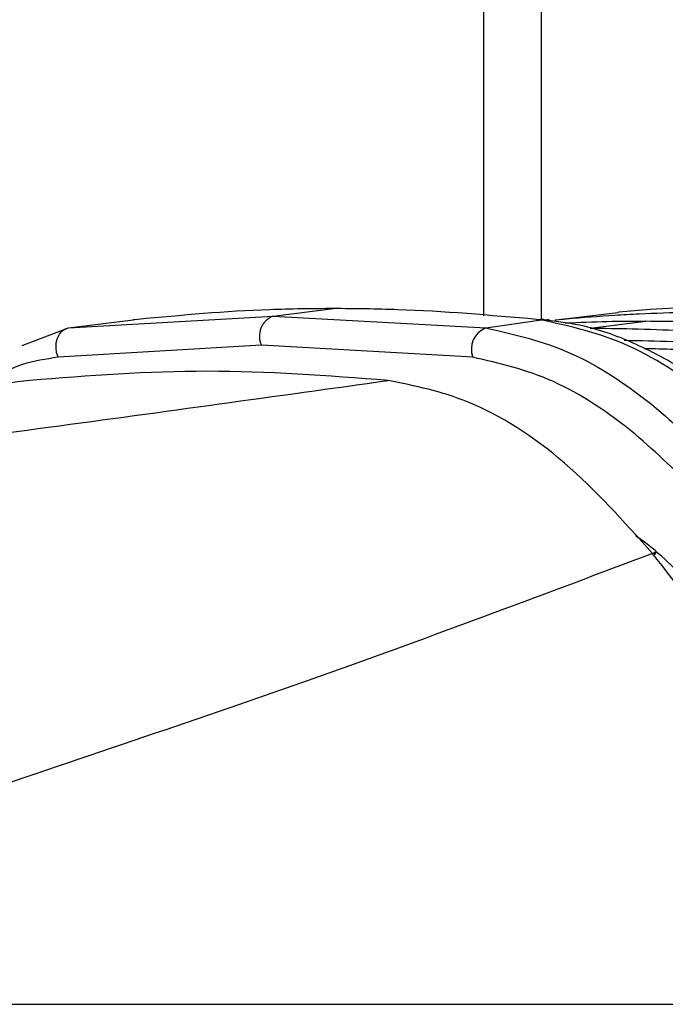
# Paper-space layout '2.5M DUO Surface Plate' of a CAD drawing. Header units: millimetres. Extents: x 20 to 18989, y 40 to 15016.
# Tile 18 of 109: x 6606 to 6644, y 5864 to 5921. Entities that reach past the tile are written whole.
import ezdxf

# ---------------------------------------------------------------- set-up
doc = ezdxf.new("R2010")
doc.units = ezdxf.units.MM
doc.layers.add('COMPONENT_GEOMETRY', color=7, linetype='Continuous')
doc.styles.add('SLDTEXTSTYLE1', font='TXT', dxfattribs={"width": 0.75})
doc.dimstyles.new('SLDDIMSTYLE0', dxfattribs={"dimtxt": 150, "dimasz": 6.604, "dimexe": 0, "dimexo": 0.0625, "dimgap": 37.5, "dimtad": 0, "dimtih": 1, "dimtoh": 1, "dimdec": 0, "dimlfac": 0.5, "dimrnd": 1e-09, "dimzin": 12, "dimdsep": 46, "dimtxsty": 'SLDTEXTSTYLE1', "dimsah": 1, "dimcen": 0.09, "dimadec": 0, "dimazin": 3, "dimtfac": 1, "dimtdec": 0, "dimtofl": 0, "dimtmove": 0, "dimatfit": 3, "dimfxl": 1, "dimfrac": 2, "dimtolj": 1, "dimtzin": 12, "dimarcsym": 0})

# ---------------------------------------------------------------- blocks, each defined once
blk = doc.blocks.new('_D_10')
at = {"layer": 'COMPONENT_GEOMETRY', "color": 7, "ltscale": 2}
for p, q in [((6638.523, 7959.491), (750.747, 7959.491)), ((757.097, 7959.491), (757.097, 5158.054)), ((757.097, 2118.491), (757.097, 4919.929)), ((6459.749, 2118.491), (750.747, 2118.491))]:
    blk.add_line(p, q, dxfattribs=at)
for points in [[(757.097, 7959.491), (756.081, 7952.887), (758.113, 7952.887)], [(757.097, 2118.491), (758.113, 2125.095), (756.081, 2125.095)]]:
    blk.add_solid(points, dxfattribs=at)
at = {"layer": 'COMPONENT_GEOMETRY', "color": 7, "ltscale": 2, "insert": (535.431, 5113.289), "char_height": 150, "attachment_point": 1, "style": 'SLDTEXTSTYLE1'}
blk.add_mtext('2921', dxfattribs=at)

psp = doc.layouts.new('2.5M DUO Surface Plate')

# ---------------------------------------------------------------- linework, layer by layer
at = {"color": 7, "linetype": 'Continuous', "lineweight": 25, "ltscale": 2}
for p, q in [((6633.394, 5903.888), (6633.394, 6408.556)), ((6621.039, 5903.87), (6624.569, 5904.307)), ((6637.624, 5903.649), (6641.239, 5904.086)), ((6641.298, 5904.091), (6641.239, 5904.086)), ((6609.056, 5903.173), (6621.039, 5903.87)), ((6609.056, 5903.173), (6612.846, 5903.64)), ((6612.931, 5903.65), (6612.846, 5903.64)), ((6613.118, 5903.672), (6612.931, 5903.65)), ((6621.039, 5903.87), (6633.497, 5903.173)), ((6633.497, 5903.173), (6636.765, 5903.64)), ((6636.674, 5903.65), (6636.473, 5903.672)), ((6636.765, 5903.64), (6636.674, 5903.65)), ((6637.21, 5903.645), (6637.115, 5903.655)), ((6637.568, 5903.643), (6637.624, 5903.649)), ((6639.619, 5903.158), (6642.875, 5903.561)), ((6606.337, 5902.145), (6609.056, 5903.173)), ((6620.348, 5902.157), (6608.438, 5901.454)), ((6632.738, 5901.454), (6620.348, 5902.157)), ((6605.242, 5863.556), (6662.078, 5863.556))]:
    psp.add_line(p, q, dxfattribs=at)
at = {"color": 8, "linetype": 'Continuous', "lineweight": 25, "ltscale": 2}
for p, q in [((6636.742, 6408.556), (6636.742, 5903.688)), ((6637.548, 5903.631), (6637.624, 5903.649))]:
    psp.add_line(p, q, dxfattribs=at)
at = {"color": 7, "linetype": 'Continuous', "lineweight": 25, "ltscale": 2, "flags": 128}
for points in [[(6636.473, 5903.672), (6636.772, 5903.687), (6636.904, 5903.678)], [(6636.674, 5903.65), (6636.974, 5903.666), (6637.115, 5903.656)], [(6636.765, 5903.64), (6637.066, 5903.656), (6637.21, 5903.646)], [(6608.438, 5901.454), (6608.353, 5901.727), (6608.317, 5902.015), (6608.333, 5902.3), (6608.4, 5902.568), (6608.513, 5902.801), (6608.666, 5902.986), (6608.851, 5903.112), (6609.056, 5903.173)], [(6643.271, 5889.962), (6643.347, 5890.004), (6643.405, 5890.03), (6643.443, 5890.039), (6643.461, 5890.03), (6643.457, 5890.004), (6643.433, 5889.961), (6643.388, 5889.903), (6643.351, 5889.86)]]:
    psp.add_lwpolyline(points, dxfattribs=at)
at = {"color": 7, "linetype": 'Continuous', "lineweight": 25, "ltscale": 4}
for centre, radius, start, end in [((6621.496, 5902.69), 1.266, 111.1584, 204.88154), ((6634.001, 5901.923), 1.348, 111.96249, 200.37126)]:
    psp.add_arc(centre, radius, start, end, dxfattribs=at)
at = {"color": 7, "linetype": 'Continuous', "lineweight": 25, "ltscale": 2}
for points, knots in [([(6650.654, 5904.523), (6650.514, 5904.523), (6649.428, 5904.522), (6647.868, 5904.493), (6645.502, 5904.4), (6643.47, 5904.28), (6641.911, 5904.144), (6641.298, 5904.091)], [0, 0, 0, 0, 0.04475, 0.348076, 0.499734, 0.80312, 1, 1, 1, 1]), ([(6624.569, 5904.307), (6623.321, 5904.296), (6619.436, 5904.262), (6615.672, 5903.91), (6613.118, 5903.672)], [0, 0, 0, 0, 0.32125, 1, 1, 1, 1]), ([(6636.473, 5903.672), (6633.748, 5903.91), (6629.735, 5904.262), (6625.825, 5904.296), (6624.569, 5904.307)], [0, 0, 0, 0, 0.67875, 1, 1, 1, 1]), ([(6637.624, 5903.649), (6637.825, 5903.668), (6638.971, 5903.776), (6640.591, 5903.899), (6642.956, 5904.03), (6645.067, 5904.106), (6646.706, 5904.116), (6647.397, 5904.12)], [0, 0, 0, 0, 0.061921, 0.352279, 0.497453, 0.787868, 1, 1, 1, 1]), ([(6650.388, 5895.678), (6649.28, 5896.75), (6646.6, 5899.343), (6641.848, 5902.504), (6638.469, 5903.259), (6636.765, 5903.64)], [0, 0, 0, 0, 0.259057, 0.6264, 1, 1, 1, 1]), ([(6650.889, 5896.164), (6650.885, 5896.168), (6650.023, 5897.02), (6648.174, 5898.606), (6645.309, 5900.679), (6642.318, 5902.287), (6639.551, 5903.313), (6637.799, 5903.529), (6637.063, 5903.62)], [0, 0, 0, 0, 0.000985, 0.211, 0.42281, 0.63293, 0.845915, 1, 1, 1, 1]), ([(6642.875, 5903.561), (6642.124, 5903.557), (6640.552, 5903.549), (6638.98, 5903.482), (6638.16, 5903.446)], [0, 0, 0, 0, 0.478036, 1, 1, 1, 1]), ([(6653.063, 5903.048), (6652.311, 5903.119), (6650.614, 5903.279), (6647.968, 5903.444), (6645.324, 5903.545), (6643.625, 5903.556), (6642.875, 5903.561)], [0, 0, 0, 0, 0.221771, 0.500316, 0.779385, 1, 1, 1, 1]), ([(6633.497, 5903.173), (6635.15, 5902.803), (6638.453, 5902.063), (6643.309, 5898.862), (6646.11, 5896.072), (6647.378, 5894.81)], [0, 0, 0, 0, 0.354177, 0.707849, 1, 1, 1, 1]), ([(6639.619, 5903.158), (6640.44, 5903.152), (6642.208, 5903.14), (6644.923, 5903.031), (6647.621, 5902.857), (6649.371, 5902.686), (6650.174, 5902.608)], [0, 0, 0, 0, 0.2331561, 0.5020006, 0.7713617, 1, 1, 1, 1]), ([(6645.97, 5893.471), (6644.75, 5894.674), (6642.064, 5897.321), (6637.428, 5900.389), (6634.3, 5901.099), (6632.738, 5901.454)], [0, 0, 0, 0, 0.294216, 0.647739, 1, 1, 1, 1]), ([(6627.782, 5900.095), (6624.23, 5900.364), (6617.103, 5900.904), (6610.222, 5900.365), (6606.772, 5900.095)], [0, 0, 0, 0, 0.498544, 1, 1, 1, 1]), ([(6606.772, 5900.095), (6599.328, 5899.18), (6584.435, 5897.348), (6570.005, 5895.562), (6562.788, 5894.669)], [0, 0, 0, 0, 0.499853, 1, 1, 1, 1]), ([(6587.484, 5894.669), (6594.326, 5895.562), (6608.014, 5897.348), (6621.192, 5899.179), (6627.782, 5900.095)], [0, 0, 0, 0, 0.4998773, 1, 1, 1, 1]), ([(6643.271, 5889.962), (6641.588, 5891.834), (6638.221, 5895.583), (6632.782, 5899.077), (6629.341, 5899.778), (6627.782, 5900.095)], [0, 0, 0, 0, 0.353351, 0.707215, 1, 1, 1, 1]), ([(6645.403, 5888.23), (6644.459, 5889.192), (6643.453, 5890.218), (6642.339, 5890.943), (6642.27, 5890.989)], [0, 0, 0, 0, 0.937441, 1, 1, 1, 1]), ([(6643.271, 5889.962), (6637.142, 5887.654), (6624.866, 5883.032), (6611.354, 5878.481), (6604.589, 5876.202)], [0, 0, 0, 0, 0.499285, 1, 1, 1, 1]), ([(6662.078, 5863.556), (6660.456, 5865.829), (6657.152, 5870.458), (6652.333, 5877.658), (6647.686, 5884.323), (6644.757, 5888.063), (6643.271, 5889.962)], [0, 0, 0, 0, 0.288068, 0.586642, 0.790185, 1, 1, 1, 1])]:
    psp.add_open_spline(points, degree=3, knots=knots, dxfattribs=at)
at = {"color": 8, "linetype": 'Continuous', "lineweight": 25, "ltscale": 2}
for points, knots in [([(6641.604, 5902.453), (6642.554, 5902.437), (6644.069, 5902.413), (6646.764, 5902.242), (6648.509, 5902.079), (6649.69, 5901.968)], [0, 0, 0, 0, 0.351831, 0.561454, 1, 1, 1, 1]), ([(6649.345, 5901.512), (6648.167, 5901.621), (6646.425, 5901.782), (6644.236, 5901.928), (6643.225, 5901.947), (6642.778, 5901.956)], [0, 0, 0, 0, 0.5386299, 0.7960923, 1, 1, 1, 1]), ([(6608.438, 5901.454), (6607, 5901.236), (6605.466, 5901.004), (6604.619, 5899.892), (6604.567, 5899.823)], [0, 0, 0, 0, 0.9382905, 1, 1, 1, 1])]:
    psp.add_open_spline(points, degree=3, knots=knots, dxfattribs=at)

# ---------------------------------------------------------------- dimensions: what is measured, and where the dimension line sits
at = {"layer": 'COMPONENT_GEOMETRY', "color": 7, "ltscale": 2}
dim = psp.add_linear_dim(base=(757.097285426, 7959.491145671), p1=(6462.289164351, 2118.491145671), p2=(6641.062804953, 7959.491145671), angle=90, dimstyle='SLDDIMSTYLE0', dxfattribs=at)
dim.commit()
dim.dimension.update_dxf_attribs({"geometry": '_D_10', "text_midpoint": (757.097285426, 5038.991145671), "dimtype": 160})

doc.saveas('drawing.dxf')
